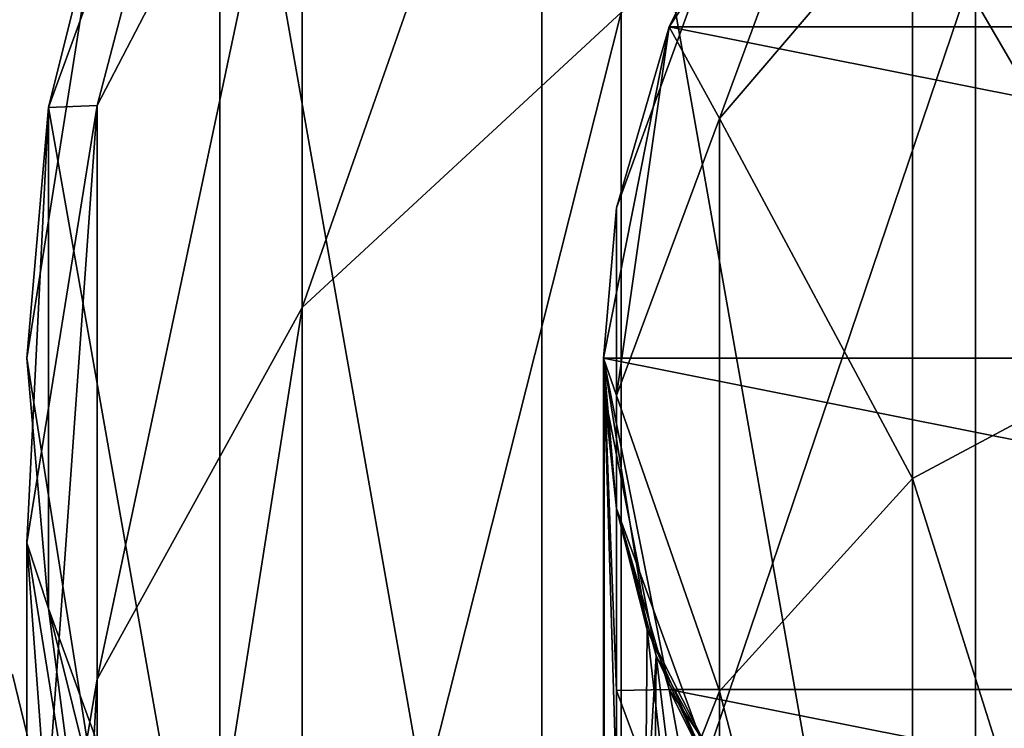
# Model space of a CAD drawing. Header units: millimetres. Extents: x -125 to 125, y -812 to 66.
# Tile 23 of 29: x -7.54 to -2.41, y 56.95 to 60.63. Entities that reach past the tile are written whole.
import ezdxf

# ---------------------------------------------------------------- set-up
doc = ezdxf.new("R2010")
doc.units = ezdxf.units.MM
doc.header["$LTSCALE"] = 52.148148
for name, color, linetype in [('1', 7, 'CONTINUOUS'), ('16', 7, 'CONTINUOUS'), ('17', 7, 'CONTINUOUS'), ('19', 7, 'CONTINUOUS'), ('2', 7, 'CONTINUOUS'), ('23', 7, 'CONTINUOUS'), ('25', 7, 'CONTINUOUS'), ('29', 7, 'CONTINUOUS'), ('3', 7, 'CONTINUOUS'), ('34', 7, 'CONTINUOUS'), ('35', 7, 'CONTINUOUS'), ('36', 7, 'CONTINUOUS')]:
    doc.layers.add(name, color=color, linetype=linetype)

msp = doc.modelspace()

# ---------------------------------------------------------------- linework, layer by layer
at = {"layer": '1', "color": 18, "linetype": 'Continuous', "true_color": 0x640303}
msp.add_3dface([(-7.5734, 57.2253, 55.3806), (-11.1161, 55.2744, 63.1845), (-7.4833, 56.8548, 57.7599), (-7.5734, 57.2253, 55.3806)], dxfattribs=at)
at = {"layer": '16', "color": 253, "linetype": 'Continuous', "true_color": 0xa2afbf}
for points in [[(-2.5651, 65.918, 122), (0, 51.3703, 122), (0, 66.3703, 122), (-2.5651, 65.918, 122)], [(-4.8209, 64.6156, 122), (-2.5651, 51.8226, 122), (-2.5651, 65.918, 122), (-4.8209, 64.6156, 122)], [(-2.5651, 51.8226, 122), (0, 51.3703, 122), (-2.5651, 65.918, 122), (-2.5651, 51.8226, 122)], [(-6.4952, 62.6203, 122), (-4.8209, 53.125, 122), (-4.8209, 64.6156, 122), (-6.4952, 62.6203, 122)], [(-4.8209, 53.125, 122), (-2.5651, 51.8226, 122), (-4.8209, 64.6156, 122), (-4.8209, 53.125, 122)], [(-7.3861, 60.1727, 122), (-6.4952, 55.1203, 122), (-6.4952, 62.6203, 122), (-7.3861, 60.1727, 122)], [(-6.4952, 55.1203, 122), (-4.8209, 53.125, 122), (-6.4952, 62.6203, 122), (-6.4952, 55.1203, 122)], [(-7.3861, 57.568, 122), (-6.4952, 55.1203, 122), (-7.3861, 60.1727, 122), (-7.3861, 57.568, 122)]]:
    msp.add_3dface(points, dxfattribs=at)
at = {"layer": '17', "color": 253, "linetype": 'Continuous', "true_color": 0xa2afbf}
for points in [[(-7.3861, 60.1727, -38), (-7.1329, 61.1879, -8.1976), (-6.4952, 62.6203, -38), (-7.3861, 60.1727, -38)], [(-7.3861, 60.1727, 122), (-6.4952, 62.6203, 122), (-7.1329, 61.1879, 78.6297), (-7.3861, 60.1727, 122)], [(-7.1329, 61.1879, 35.2161), (-7.5, 58.8703, 35.2161), (-7.1329, 61.1879, 78.6297), (-7.1329, 61.1879, 35.2161)], [(-7.5, 58.8703, 35.2161), (-7.1329, 61.1879, 35.2161), (-7.5, 58.8703, -8.1976), (-7.5, 58.8703, 35.2161)], [(-7.1329, 61.1879, 78.6297), (-7.5, 58.8703, 35.2161), (-7.5, 58.8703, 78.6297), (-7.1329, 61.1879, 78.6297)], [(-7.5, 58.8703, -8.1976), (-7.1329, 61.1879, 35.2161), (-7.1329, 61.1879, -8.1976), (-7.5, 58.8703, -8.1976)], [(-7.5, 58.8703, -8.1976), (-7.1329, 61.1879, -8.1976), (-7.3861, 60.1727, -38), (-7.5, 58.8703, -8.1976)], [(-7.3861, 60.1727, 122), (-7.1329, 61.1879, 78.6297), (-7.5, 58.8703, 78.6297), (-7.3861, 60.1727, 122)], [(-7.3861, 57.568, -38), (-7.5, 58.8703, -8.1976), (-7.3861, 60.1727, -38), (-7.3861, 57.568, -38)], [(-7.3861, 57.568, 122), (-7.3861, 60.1727, 122), (-7.5, 58.8703, 78.6297), (-7.3861, 57.568, 122)], [(-7.1329, 56.5527, 35.2161), (-7.5, 58.8703, 35.2161), (-7.1329, 56.5527, -8.1976), (-7.1329, 56.5527, 35.2161)], [(-7.5, 58.8703, 78.6297), (-7.1329, 56.5527, 35.2161), (-7.1329, 56.5527, 78.6297), (-7.5, 58.8703, 78.6297)], [(-7.5, 58.8703, 35.2161), (-7.1329, 56.5527, 35.2161), (-7.5, 58.8703, 78.6297), (-7.5, 58.8703, 35.2161)], [(-7.1329, 56.5527, -8.1976), (-7.5, 58.8703, 35.2161), (-7.5, 58.8703, -8.1976), (-7.1329, 56.5527, -8.1976)], [(-7.1329, 56.5527, -8.1976), (-7.5, 58.8703, -8.1976), (-7.3861, 57.568, -38), (-7.1329, 56.5527, -8.1976)], [(-7.3861, 57.568, 122), (-7.5, 58.8703, 78.6297), (-7.1329, 56.5527, 78.6297), (-7.3861, 57.568, 122)], [(-6.4952, 55.1203, -38), (-7.1329, 56.5527, -8.1976), (-7.3861, 57.568, -38), (-6.4952, 55.1203, -38)], [(-6.4952, 55.1203, 122), (-7.3861, 57.568, 122), (-7.1329, 56.5527, 78.6297), (-6.4952, 55.1203, 122)]]:
    msp.add_3dface(points, dxfattribs=at)
at = {"layer": '19', "color": 253, "linetype": 'Continuous', "true_color": 0xa2afbf}
for points in [[(-6.0676, 59.133, -58.8311), (-4.4084, 63.8606, -48.9383), (-4.4084, 60.6658, -59.4663), (-6.0676, 59.133, -58.8311)], [(-6.0676, 62.2333, -48.6146), (-4.4084, 63.8606, -48.9383), (-6.0676, 59.133, -58.8311), (-6.0676, 62.2333, -48.6146)], [(-7.3861, 60.1727, -38), (-6.4952, 62.6203, -38), (-7.1329, 60.1827, -48.2067), (-7.3861, 60.1727, -38)], [(-7.1329, 60.1827, -48.2067), (-6.4952, 62.6203, -38), (-6.0676, 62.2333, -48.6146), (-7.1329, 60.1827, -48.2067)], [(-7.1329, 57.2016, -58.0306), (-6.0676, 62.2333, -48.6146), (-6.0676, 59.133, -58.8311), (-7.1329, 57.2016, -58.0306)], [(-7.1329, 60.1827, -48.2067), (-6.0676, 62.2333, -48.6146), (-7.1329, 57.2016, -58.0306), (-7.1329, 60.1827, -48.2067)], [(-4.4084, 55.4766, -69.1678), (-2.3176, 61.65, -59.8742), (-2.3176, 56.3621, -69.76), (-4.4084, 55.4766, -69.1678)], [(-4.4084, 60.6658, -59.4663), (-2.3176, 61.65, -59.8742), (-4.4084, 55.4766, -69.1678), (-4.4084, 60.6658, -59.4663)], [(-6.0676, 54.0974, -68.2454), (-4.4084, 60.6658, -59.4663), (-4.4084, 55.4766, -69.1678), (-6.0676, 54.0974, -68.2454)], [(-6.0676, 59.133, -58.8311), (-4.4084, 60.6658, -59.4663), (-6.0676, 54.0974, -68.2454), (-6.0676, 59.133, -58.8311)], [(-7.5, 55.0605, -57.1432), (-7.1329, 60.1827, -48.2067), (-7.1329, 57.2016, -58.0306), (-7.5, 55.0605, -57.1432)], [(-7.5, 57.9096, -47.7545), (-7.1329, 60.1827, -48.2067), (-7.5, 55.0605, -57.1432), (-7.5, 57.9096, -47.7545)], [(-7.5, 57.9096, -47.7545), (-7.3861, 60.1727, -38), (-7.1329, 60.1827, -48.2067), (-7.5, 57.9096, -47.7545)], [(-7.3861, 57.568, -38), (-7.3861, 60.1727, -38), (-7.5, 57.9096, -47.7545), (-7.3861, 57.568, -38)], [(-7.1329, 52.3594, -67.0832), (-6.0676, 59.133, -58.8311), (-6.0676, 54.0974, -68.2454), (-7.1329, 52.3594, -67.0832)], [(-7.1329, 57.2016, -58.0306), (-6.0676, 59.133, -58.8311), (-7.1329, 52.3594, -67.0832), (-7.1329, 57.2016, -58.0306)], [(-7.1329, 52.9195, -56.2559), (-7.5, 57.9096, -47.7545), (-7.5, 55.0605, -57.1432), (-7.1329, 52.9195, -56.2559)], [(-7.1329, 55.6365, -47.3024), (-7.5, 57.9096, -47.7545), (-7.1329, 52.9195, -56.2559), (-7.1329, 55.6365, -47.3024)], [(-7.1329, 55.6365, -47.3024), (-7.3861, 57.568, -38), (-7.5, 57.9096, -47.7545), (-7.1329, 55.6365, -47.3024)], [(-6.4952, 55.1203, -38), (-7.3861, 57.568, -38), (-7.1329, 55.6365, -47.3024), (-6.4952, 55.1203, -38)], [(-7.5, 50.4329, -65.7948), (-7.1329, 57.2016, -58.0306), (-7.1329, 52.3594, -67.0832), (-7.5, 50.4329, -65.7948)], [(-7.5, 55.0605, -57.1432), (-7.1329, 57.2016, -58.0306), (-7.5, 50.4329, -65.7948), (-7.5, 55.0605, -57.1432)]]:
    msp.add_3dface(points, dxfattribs=at)
at = {"layer": '2', "color": 18, "linetype": 'Continuous', "true_color": 0x640303}
msp.add_3dface([(-7.4833, 56.8548, 30.2401), (-11.1161, 55.2744, 24.8155), (-7.5734, 57.2253, 32.6194), (-7.4833, 56.8548, 30.2401)], dxfattribs=at)
at = {"layer": '23', "color": 253, "linetype": 'Continuous', "true_color": 0xa2afbf}
for points in [[(-3.182, 62.0523, -38), (-3.8971, 61.1203, -10.1976), (-4.1575, 60.5924, -38), (-3.182, 62.0523, -38)], [(-3.182, 62.0523, 120), (-4.1575, 60.5924, 120), (-3.8971, 61.1203, 76.6297), (-3.182, 62.0523, 120)], [(-3.8971, 61.1203, -10.1976), (-4.4316, 59.6517, 33.2161), (-4.4316, 59.6517, -10.1976), (-3.8971, 61.1203, -10.1976)], [(-3.8971, 61.1203, 33.2161), (-4.4316, 59.6517, 33.2161), (-3.8971, 61.1203, -10.1976), (-3.8971, 61.1203, 33.2161)], [(-3.8971, 61.1203, -10.1976), (-4.4316, 59.6517, -10.1976), (-4.1575, 60.5924, -38), (-3.8971, 61.1203, -10.1976)], [(-3.8971, 61.1203, 76.6297), (-4.1575, 60.5924, 120), (-4.4316, 59.6517, 76.6297), (-3.8971, 61.1203, 76.6297)], [(-3.8971, 61.1203, 33.2161), (-4.4316, 59.6517, 76.6297), (-4.4316, 59.6517, 33.2161), (-3.8971, 61.1203, 33.2161)], [(-3.8971, 61.1203, 76.6297), (-4.4316, 59.6517, 76.6297), (-3.8971, 61.1203, 33.2161), (-3.8971, 61.1203, 76.6297)], [(-4.1575, 60.5924, -38), (-4.4316, 59.6517, -10.1976), (-4.5, 58.8703, -38), (-4.1575, 60.5924, -38)], [(-4.1575, 60.5924, 120), (-4.5, 58.8703, 120), (-4.4316, 59.6517, 76.6297), (-4.1575, 60.5924, 120)], [(-4.4316, 58.0889, 33.2161), (-4.4316, 59.6517, 33.2161), (-4.5, 58.8703, 41.396), (-4.4316, 58.0889, 33.2161)], [(-4.4316, 59.6517, -10.1976), (-4.4316, 58.0889, -10.1976), (-4.5, 58.8703, -38), (-4.4316, 59.6517, -10.1976)], [(-4.4316, 59.6517, 76.6297), (-4.5, 58.8703, 120), (-4.4316, 58.0889, 76.6297), (-4.4316, 59.6517, 76.6297)], [(-4.4316, 59.6517, 33.2161), (-4.4316, 58.0889, 76.6297), (-4.5, 58.8703, 41.396), (-4.4316, 59.6517, 33.2161)], [(-4.4316, 59.6517, -10.1976), (-4.4316, 58.0889, 33.2161), (-4.4316, 58.0889, -10.1976), (-4.4316, 59.6517, -10.1976)], [(-4.4316, 59.6517, 33.2161), (-4.4316, 58.0889, 33.2161), (-4.4316, 59.6517, -10.1976), (-4.4316, 59.6517, 33.2161)], [(-4.4316, 59.6517, 76.6297), (-4.4316, 58.0889, 76.6297), (-4.4316, 59.6517, 33.2161), (-4.4316, 59.6517, 76.6297)], [(-4.2727, 57.4583, 39.9841), (-4.4316, 58.0889, 33.2161), (-4.5, 58.8703, 41.396), (-4.2727, 57.4583, 39.9841)], [(-4.5, 58.8703, -38), (-4.4316, 58.0889, -10.1976), (-4.1575, 57.1482, -38), (-4.5, 58.8703, -38)], [(-4.5, 58.8703, 120), (-4.1575, 57.1482, 120), (-4.4316, 58.0889, 76.6297), (-4.5, 58.8703, 120)], [(-4.5, 58.8703, 41.396), (-4.4316, 58.0889, 76.6297), (-4.5, 58.8688, 41.3976), (-4.5, 58.8703, 41.396)], [(-4.5, 58.8688, 41.3976), (-4.4316, 58.0889, 76.6297), (-4.5, 58.8673, 41.3991), (-4.5, 58.8688, 41.3976)], [(-4.5, 58.8673, 41.3991), (-4.4316, 58.0889, 76.6297), (-4.5, 58.8657, 41.401), (-4.5, 58.8673, 41.3991)], [(-4.5, 58.8657, 41.401), (-4.4316, 58.0889, 76.6297), (-4.5, 58.8643, 41.4036), (-4.5, 58.8657, 41.401)], [(-4.5, 58.8643, 41.4036), (-4.4316, 58.0889, 76.6297), (-4.5, 58.8635, 41.4051), (-4.5, 58.8643, 41.4036)], [(-4.5, 58.8635, 41.4051), (-4.4316, 58.0889, 76.6297), (-4.5, 58.8628, 41.4068), (-4.5, 58.8635, 41.4051)], [(-4.5, 58.8628, 41.4068), (-4.4316, 58.0889, 76.6297), (-4.5, 58.8621, 41.4087), (-4.5, 58.8628, 41.4068)], [(-4.5, 58.8621, 41.4087), (-4.4316, 58.0889, 76.6297), (-4.5, 58.8614, 41.4107), (-4.5, 58.8621, 41.4087)], [(-4.5, 58.8614, 41.4107), (-4.4316, 58.0889, 76.6297), (-4.5, 58.8606, 41.4129), (-4.5, 58.8614, 41.4107)], [(-4.5, 58.8606, 41.4129), (-4.4316, 58.0889, 76.6297), (-4.5, 58.8599, 41.4153), (-4.5, 58.8606, 41.4129)], [(-4.5, 58.8599, 41.4153), (-4.4316, 58.0889, 76.6297), (-4.5, 58.8592, 41.4179), (-4.5, 58.8599, 41.4153)], [(-4.5, 58.8592, 41.4179), (-4.4316, 58.0889, 76.6297), (-4.5, 58.8584, 41.4208), (-4.5, 58.8592, 41.4179)], [(-4.5, 58.8584, 41.4208), (-4.4316, 58.0889, 76.6297), (-4.5, 58.8577, 41.4238), (-4.5, 58.8584, 41.4208)], [(-4.5, 58.8577, 41.4238), (-4.4316, 58.0889, 76.6297), (-4.5, 58.8569, 41.4272), (-4.5, 58.8577, 41.4238)], [(-4.5, 58.8569, 41.4272), (-4.4316, 58.0889, 76.6297), (-4.5, 58.8561, 41.4307), (-4.5, 58.8569, 41.4272)], [(-4.5, 58.8561, 41.4307), (-4.4316, 58.0889, 76.6297), (-4.5, 58.8553, 41.4346), (-4.5, 58.8561, 41.4307)], [(-4.5, 58.8553, 41.4346), (-4.4316, 58.0889, 76.6297), (-4.5, 58.8545, 41.4388), (-4.5, 58.8553, 41.4346)], [(-4.5, 58.8545, 41.4388), (-4.4316, 58.0889, 76.6297), (-4.5, 58.8536, 41.4432), (-4.5, 58.8545, 41.4388)], [(-4.5, 58.8536, 41.4432), (-4.4316, 58.0889, 76.6297), (-4.5, 58.8528, 41.4481), (-4.5, 58.8536, 41.4432)], [(-4.5, 58.8528, 41.4481), (-4.4316, 58.0889, 76.6297), (-4.5, 58.8519, 41.4533), (-4.5, 58.8528, 41.4481)], [(-4.5, 58.8519, 41.4533), (-4.4316, 58.0889, 76.6297), (-4.5, 58.851, 41.4588), (-4.5, 58.8519, 41.4533)], [(-4.5, 58.851, 41.4588), (-4.4316, 58.0889, 76.6297), (-4.5, 58.8501, 41.4648), (-4.5, 58.851, 41.4588)], [(-4.5, 58.8501, 41.4648), (-4.4316, 58.0889, 76.6297), (-4.5, 58.8491, 41.4713), (-4.5, 58.8501, 41.4648)], [(-4.5, 58.8491, 41.4713), (-4.4316, 58.0889, 76.6297), (-4.4999, 58.8481, 41.4783), (-4.5, 58.8491, 41.4713)], [(-4.4999, 58.8481, 41.4783), (-4.4316, 58.0889, 76.6297), (-4.4999, 58.8471, 41.4857), (-4.4999, 58.8481, 41.4783)], [(-4.4999, 58.8471, 41.4857), (-4.4316, 58.0889, 76.6297), (-4.4999, 58.8461, 41.4937), (-4.4999, 58.8471, 41.4857)], [(-4.4999, 58.8461, 41.4937), (-4.4316, 58.0889, 76.6297), (-4.4999, 58.845, 41.5023), (-4.4999, 58.8461, 41.4937)], [(-4.4999, 58.845, 41.5023), (-4.4316, 58.0889, 76.6297), (-4.4999, 58.8439, 41.5115), (-4.4999, 58.845, 41.5023)], [(-4.4999, 58.8439, 41.5115), (-4.4316, 58.0889, 76.6297), (-4.4999, 58.8428, 41.5215), (-4.4999, 58.8439, 41.5115)], [(-4.4999, 58.8428, 41.5215), (-4.4316, 58.0889, 76.6297), (-4.4999, 58.8417, 41.5321), (-4.4999, 58.8428, 41.5215)], [(-4.4999, 58.8417, 41.5321), (-4.4316, 58.0889, 76.6297), (-4.4999, 58.8405, 41.5435), (-4.4999, 58.8417, 41.5321)], [(-4.4999, 58.8405, 41.5435), (-4.4316, 58.0889, 76.6297), (-4.4999, 58.8393, 41.5557), (-4.4999, 58.8405, 41.5435)], [(-4.4999, 58.8393, 41.5557), (-4.4316, 58.0889, 76.6297), (-4.4999, 58.838, 41.5688), (-4.4999, 58.8393, 41.5557)], [(-4.4999, 58.838, 41.5688), (-4.4316, 58.0889, 76.6297), (-4.4999, 58.8367, 41.5829), (-4.4999, 58.838, 41.5688)], [(-4.4999, 58.8367, 41.5829), (-4.4316, 58.0889, 76.6297), (-4.4999, 58.8354, 41.5979), (-4.4999, 58.8367, 41.5829)], [(-4.4999, 58.8354, 41.5979), (-4.4316, 58.0889, 76.6297), (-4.4999, 58.834, 41.614), (-4.4999, 58.8354, 41.5979)], [(-4.4999, 58.834, 41.614), (-4.4316, 58.0889, 76.6297), (-4.4998, 58.8325, 41.6313), (-4.4999, 58.834, 41.614)], [(-4.4998, 58.8325, 41.6313), (-4.4316, 58.0889, 76.6297), (-4.4998, 58.8311, 41.6499), (-4.4998, 58.8325, 41.6313)], [(-4.4998, 58.8311, 41.6499), (-4.4316, 58.0889, 76.6297), (-4.4998, 58.8296, 41.6697), (-4.4998, 58.8311, 41.6499)], [(-4.4998, 58.8296, 41.6697), (-4.4316, 58.0889, 76.6297), (-4.4998, 58.828, 41.691), (-4.4998, 58.8296, 41.6697)], [(-4.4998, 58.828, 41.691), (-4.4316, 58.0889, 76.6297), (-4.4998, 58.8264, 41.7138), (-4.4998, 58.828, 41.691)], [(-4.4998, 58.8264, 41.7138), (-4.4316, 58.0889, 76.6297), (-4.4998, 58.8247, 41.7382), (-4.4998, 58.8264, 41.7138)], [(-4.4998, 58.8247, 41.7382), (-4.4316, 58.0889, 76.6297), (-4.4998, 58.823, 41.7643), (-4.4998, 58.8247, 41.7382)], [(-4.4998, 58.823, 41.7643), (-4.4316, 58.0889, 76.6297), (-4.4997, 58.8212, 41.7923), (-4.4998, 58.823, 41.7643)], [(-4.4997, 58.8212, 41.7923), (-4.4316, 58.0889, 76.6297), (-4.4997, 58.8194, 41.8223), (-4.4997, 58.8212, 41.7923)], [(-4.4997, 58.8194, 41.8223), (-4.4316, 58.0889, 76.6297), (-4.4997, 58.8175, 41.8544), (-4.4997, 58.8194, 41.8223)], [(-4.4997, 58.8175, 41.8544), (-4.4316, 58.0889, 76.6297), (-4.4997, 58.8156, 41.8887), (-4.4997, 58.8175, 41.8544)], [(-4.4997, 58.8156, 41.8887), (-4.4316, 58.0889, 76.6297), (-4.4996, 58.8136, 41.9255), (-4.4997, 58.8156, 41.8887)], [(-4.4996, 58.8136, 41.9255), (-4.4316, 58.0889, 76.6297), (-4.4996, 58.8115, 41.9649), (-4.4996, 58.8136, 41.9255)], [(-4.4996, 58.8115, 41.9649), (-4.4316, 58.0889, 76.6297), (-4.4996, 58.8093, 42.007), (-4.4996, 58.8115, 41.9649)], [(-4.4996, 58.8093, 42.007), (-4.4316, 58.0889, 76.6297), (-4.4996, 58.8071, 42.0521), (-4.4996, 58.8093, 42.007)], [(-4.4996, 58.8071, 42.0521), (-4.4316, 58.0889, 76.6297), (-4.4995, 58.8048, 42.1004), (-4.4996, 58.8071, 42.0521)], [(-4.4995, 58.8048, 42.1004), (-4.4316, 58.0889, 76.6297), (-4.4995, 58.8025, 42.1521), (-4.4995, 58.8048, 42.1004)], [(-4.4995, 58.8025, 42.1521), (-4.4316, 58.0889, 76.6297), (-4.4995, 58.8, 42.2073), (-4.4995, 58.8025, 42.1521)], [(-4.4995, 58.8, 42.2073), (-4.4316, 58.0889, 76.6297), (-4.4994, 58.7975, 42.2665), (-4.4995, 58.8, 42.2073)], [(-4.4994, 58.7975, 42.2665), (-4.4316, 58.0889, 76.6297), (-4.4994, 58.7949, 42.3297), (-4.4994, 58.7975, 42.2665)], [(-4.4994, 58.7949, 42.3297), (-4.4316, 58.0889, 76.6297), (-4.4993, 58.7922, 42.3974), (-4.4994, 58.7949, 42.3297)], [(-4.4993, 58.7922, 42.3974), (-4.4316, 58.0889, 76.6297), (-4.4993, 58.7894, 42.4699), (-4.4993, 58.7922, 42.3974)], [(-4.4993, 58.7894, 42.4699), (-4.4316, 58.0889, 76.6297), (-4.4992, 58.7866, 42.5474), (-4.4993, 58.7894, 42.4699)], [(-4.4992, 58.7866, 42.5474), (-4.4316, 58.0889, 76.6297), (-4.4992, 58.7836, 42.6303), (-4.4992, 58.7866, 42.5474)], [(-4.4992, 58.7836, 42.6303), (-4.4316, 58.0889, 76.6297), (-4.4991, 58.7805, 42.7189), (-4.4992, 58.7836, 42.6303)], [(-4.4991, 58.7805, 42.7189), (-4.4316, 58.0889, 76.6297), (-4.499, 58.7774, 42.8137), (-4.4991, 58.7805, 42.7189)], [(-4.499, 58.7774, 42.8137), (-4.4316, 58.0889, 76.6297), (-4.499, 58.7741, 42.9152), (-4.499, 58.7774, 42.8137)], [(-4.499, 58.7741, 42.9152), (-4.4316, 58.0889, 76.6297), (-4.4989, 58.7707, 43.0236), (-4.499, 58.7741, 42.9152)], [(-4.4989, 58.7707, 43.0236), (-4.4316, 58.0889, 76.6297), (-4.4988, 58.7672, 43.1397), (-4.4989, 58.7707, 43.0236)], [(-4.4988, 58.7672, 43.1397), (-4.4316, 58.0889, 76.6297), (-4.4987, 58.7636, 43.2637), (-4.4988, 58.7672, 43.1397)], [(-4.4987, 58.7636, 43.2637), (-4.4316, 58.0889, 76.6297), (-4.4986, 58.7599, 43.3964), (-4.4987, 58.7636, 43.2637)], [(-4.4986, 58.7599, 43.3964), (-4.4316, 58.0889, 76.6297), (-4.4985, 58.756, 43.5382), (-4.4986, 58.7599, 43.3964)], [(-4.4985, 58.756, 43.5382), (-4.4316, 58.0889, 76.6297), (-4.4984, 58.7521, 43.6899), (-4.4985, 58.756, 43.5382)], [(-4.4984, 58.7521, 43.6899), (-4.4316, 58.0889, 76.6297), (-4.4983, 58.748, 43.8521), (-4.4984, 58.7521, 43.6899)], [(-4.4983, 58.748, 43.8521), (-4.4316, 58.0889, 76.6297), (-4.4965, 58.6926, 46.5737), (-4.4983, 58.748, 43.8521)], [(-4.4982, 58.7437, 44.0255), (-4.4983, 58.748, 43.8521), (-4.4965, 58.6926, 46.5737), (-4.4982, 58.7437, 44.0255)], [(-4.4981, 58.7393, 44.2109), (-4.4982, 58.7437, 44.0255), (-4.4965, 58.6926, 46.5737), (-4.4981, 58.7393, 44.2109)], [(-4.498, 58.7348, 44.4091), (-4.4981, 58.7393, 44.2109), (-4.4965, 58.6926, 46.5737), (-4.498, 58.7348, 44.4091)], [(-4.4978, 58.7301, 44.6209), (-4.498, 58.7348, 44.4091), (-4.4965, 58.6926, 46.5737), (-4.4978, 58.7301, 44.6209)], [(-4.4977, 58.7253, 44.8473), (-4.4978, 58.7301, 44.6209), (-4.4965, 58.6926, 46.5737), (-4.4977, 58.7253, 44.8473)], [(-4.4975, 58.7203, 45.0894), (-4.4977, 58.7253, 44.8473), (-4.4965, 58.6926, 46.5737), (-4.4975, 58.7203, 45.0894)], [(-4.4965, 58.6926, 46.5737), (-4.4967, 58.6985, 46.2361), (-4.4975, 58.7203, 45.0894), (-4.4965, 58.6926, 46.5737)], [(-4.4967, 58.6985, 46.2361), (-4.4969, 58.7042, 45.9202), (-4.4975, 58.7203, 45.0894), (-4.4967, 58.6985, 46.2361)], [(-4.4969, 58.7042, 45.9202), (-4.4971, 58.7097, 45.6246), (-4.4975, 58.7203, 45.0894), (-4.4969, 58.7042, 45.9202)], [(-4.4973, 58.7151, 45.3481), (-4.4975, 58.7203, 45.0894), (-4.4971, 58.7097, 45.6246), (-4.4973, 58.7151, 45.3481)], [(-4.4965, 58.6926, 46.5737), (-4.4316, 58.0889, 76.6297), (-4.2258, 57.3234, 47.943), (-4.4965, 58.6926, 46.5737)], [(-4.4316, 58.0889, 33.2161), (-3.8971, 56.6203, 33.2161), (-4.4316, 58.0889, -10.1976), (-4.4316, 58.0889, 33.2161)], [(-3.8971, 56.6203, 33.2161), (-4.4316, 58.0889, 33.2161), (-4.2727, 57.4583, 39.9841), (-3.8971, 56.6203, 33.2161)], [(-4.4316, 58.0889, -10.1976), (-3.8971, 56.6203, -10.1976), (-4.1575, 57.1482, -38), (-4.4316, 58.0889, -10.1976)], [(-4.4316, 58.0889, -10.1976), (-3.8971, 56.6203, 33.2161), (-3.8971, 56.6203, -10.1976), (-4.4316, 58.0889, -10.1976)], [(-4.4316, 58.0889, 76.6297), (-4.1575, 57.1482, 120), (-3.8971, 56.6203, 76.6297), (-4.4316, 58.0889, 76.6297)], [(-4.4316, 58.0889, 76.6297), (-3.8971, 56.6203, 76.6297), (-4.2258, 57.3234, 47.943), (-4.4316, 58.0889, 76.6297)], [(-3.6626, 56.2558, 38.7815), (-3.8971, 56.6203, 33.2161), (-4.2727, 57.4583, 39.9841), (-3.6626, 56.2558, 38.7815)], [(-4.2258, 57.3234, 47.943), (-3.8971, 56.6203, 76.6297), (-3.6006, 56.1711, 49.0953), (-4.2258, 57.3234, 47.943)], [(-4.1575, 57.1482, 120), (-3.182, 55.6883, 120), (-3.8971, 56.6203, 76.6297), (-4.1575, 57.1482, 120)], [(-4.1575, 57.1482, -38), (-3.8971, 56.6203, -10.1976), (-3.182, 55.6883, -38), (-4.1575, 57.1482, -38)]]:
    msp.add_3dface(points, dxfattribs=at)
at = {"layer": '25', "color": 253, "linetype": 'Continuous', "true_color": 0xa2afbf}
for points in [[(-3.182, 62.0523, -38), (-4.1575, 60.5924, -38), (-3.8971, 60.1163, -48.1935), (-3.182, 62.0523, -38)], [(-2.8925, 61.2905, -48.427), (-3.182, 62.0523, -38), (-3.8971, 60.1163, -48.1935), (-2.8925, 61.2905, -48.427)], [(-1.5391, 62.0569, -48.5795), (-2.8925, 61.2905, -48.427), (-1.5391, 58.9669, -58.7622), (-1.5391, 62.0569, -48.5795)], [(-2.8925, 61.2905, -48.427), (-3.8971, 60.1163, -48.1935), (-2.8925, 58.2451, -58.4631), (-2.8925, 61.2905, -48.427)], [(-1.5391, 58.9669, -58.7622), (-2.8925, 61.2905, -48.427), (-2.8925, 58.2451, -58.4631), (-1.5391, 58.9669, -58.7622)], [(-4.1575, 60.5924, -38), (-4.5, 58.8703, -38), (-4.4316, 58.676, -47.907), (-4.1575, 60.5924, -38)], [(-3.8971, 60.1163, -48.1935), (-4.1575, 60.5924, -38), (-4.4316, 58.676, -47.907), (-3.8971, 60.1163, -48.1935)], [(-3.8971, 60.1163, -48.1935), (-4.4316, 58.676, -47.907), (-3.8971, 57.1391, -58.0047), (-3.8971, 60.1163, -48.1935)], [(-2.8925, 58.2451, -58.4631), (-3.8971, 60.1163, -48.1935), (-3.8971, 57.1391, -58.0047), (-2.8925, 58.2451, -58.4631)], [(-1.5391, 58.9669, -58.7622), (-2.8925, 58.2451, -58.4631), (-1.5391, 53.9479, -68.1455), (-1.5391, 58.9669, -58.7622)], [(-4.5, 58.8703, -38), (-4.1575, 57.1482, -38), (-4.4316, 57.1432, -47.6021), (-4.5, 58.8703, -38)], [(-4.4316, 58.676, -47.907), (-4.5, 58.8703, -38), (-4.4316, 57.1432, -47.6021), (-4.4316, 58.676, -47.907)], [(-3.8971, 57.1391, -58.0047), (-4.4316, 58.676, -47.907), (-4.4316, 55.7824, -57.4424), (-3.8971, 57.1391, -58.0047)], [(-4.4316, 58.676, -47.907), (-4.4316, 57.1432, -47.6021), (-4.4316, 55.7824, -57.4424), (-4.4316, 58.676, -47.907)], [(-2.8925, 58.2451, -58.4631), (-3.8971, 57.1391, -58.0047), (-2.8925, 53.2984, -67.7111), (-2.8925, 58.2451, -58.4631)], [(-1.5391, 53.9479, -68.1455), (-2.8925, 58.2451, -58.4631), (-2.8925, 53.2984, -67.7111), (-1.5391, 53.9479, -68.1455)], [(-4.4316, 57.1432, -47.6021), (-4.1575, 57.1482, -38), (-3.8971, 55.7028, -47.3156), (-4.4316, 57.1432, -47.6021)], [(-4.4316, 55.7824, -57.4424), (-4.4316, 57.1432, -47.6021), (-4.4316, 54.3387, -56.8441), (-4.4316, 55.7824, -57.4424)], [(-4.4316, 57.1432, -47.6021), (-3.8971, 55.7028, -47.3156), (-4.4316, 54.3387, -56.8441), (-4.4316, 57.1432, -47.6021)], [(-3.8971, 57.1391, -58.0047), (-4.4316, 55.7824, -57.4424), (-3.8971, 52.3032, -67.0456), (-3.8971, 57.1391, -58.0047)], [(-4.1575, 57.1482, -38), (-3.182, 55.6883, -38), (-3.8971, 55.7028, -47.3156), (-4.1575, 57.1482, -38)], [(-2.8925, 53.2984, -67.7111), (-3.8971, 57.1391, -58.0047), (-3.8971, 52.3032, -67.0456), (-2.8925, 53.2984, -67.7111)]]:
    msp.add_3dface(points, dxfattribs=at)
at = {"layer": '29', "color": 253, "linetype": 'Continuous', "true_color": 0xa2afbf}
for points in [[(-4.1575, 60.5924, 120), (-3.182, 62.0523, 120), (4.1575, 60.5924, 120), (-4.1575, 60.5924, 120)], [(-3.182, 62.0523, 120), (3.182, 62.0523, 120), (4.1575, 60.5924, 120), (-3.182, 62.0523, 120)], [(-4.5, 58.8703, 120), (-4.1575, 60.5924, 120), (4.5, 58.8703, 120), (-4.5, 58.8703, 120)], [(-4.1575, 60.5924, 120), (4.1575, 60.5924, 120), (4.5, 58.8703, 120), (-4.1575, 60.5924, 120)], [(-4.5, 58.8703, 120), (4.5, 58.8703, 120), (4.1575, 57.1482, 120), (-4.5, 58.8703, 120)], [(-4.1575, 57.1482, 120), (-4.5, 58.8703, 120), (4.1575, 57.1482, 120), (-4.1575, 57.1482, 120)], [(-4.1575, 57.1482, 120), (4.1575, 57.1482, 120), (3.182, 55.6883, 120), (-4.1575, 57.1482, 120)], [(-3.182, 55.6883, 120), (-4.1575, 57.1482, 120), (3.182, 55.6883, 120), (-3.182, 55.6883, 120)]]:
    msp.add_3dface(points, dxfattribs=at)
at = {"layer": '3', "color": 18, "linetype": 'Continuous', "true_color": 0x640303}
for points in [[(-7.4833, 56.8548, 57.7599), (-7.4833, 56.8548, 30.2401), (-7.5734, 57.2253, 32.6194), (-7.4833, 56.8548, 57.7599)], [(-7.5734, 57.2253, 55.3806), (-7.4833, 56.8548, 57.7599), (-7.5734, 57.2253, 32.6194), (-7.5734, 57.2253, 55.3806)]]:
    msp.add_3dface(points, dxfattribs=at)
at = {"layer": '34', "color": 253, "linetype": 'Continuous', "true_color": 0xa2afbf}
for points in [[(-4.4965, 52.8677, 46.5737), (-4.4965, 58.6926, 46.5737), (-4.2258, 57.3234, 47.943), (-4.4965, 52.8677, 46.5737)], [(-4.2667, 52.7022, 47.8263), (-4.4965, 52.8677, 46.5737), (-4.2258, 57.3234, 47.943), (-4.2667, 52.7022, 47.8263)], [(-3.6104, 52.2965, 49.0822), (-4.2667, 52.7022, 47.8263), (-4.2258, 57.3234, 47.943), (-3.6104, 52.2965, 49.0822)], [(-3.6104, 52.2965, 49.0822), (-4.2258, 57.3234, 47.943), (-3.6006, 56.1711, 49.0953), (-3.6104, 52.2965, 49.0822)]]:
    msp.add_3dface(points, dxfattribs=at)
at = {"layer": '35', "color": 253, "linetype": 'Continuous', "true_color": 0xa2afbf}
for points in [[(-4.5, 52.8703, 41.3991), (-4.5, 58.8673, 41.3991), (-4.5, 58.8657, 41.401), (-4.5, 52.8703, 41.3991)], [(-4.5, 52.8703, 41.3991), (-4.5, 58.8657, 41.401), (-4.5, 58.8643, 41.4036), (-4.5, 52.8703, 41.3991)], [(-4.5, 52.8703, 41.3991), (-4.5, 58.8643, 41.4036), (-4.5, 58.8635, 41.4051), (-4.5, 52.8703, 41.3991)], [(-4.5, 52.8703, 41.3991), (-4.5, 58.8635, 41.4051), (-4.5, 58.8628, 41.4068), (-4.5, 52.8703, 41.3991)], [(-4.5, 52.8703, 41.3991), (-4.5, 58.8628, 41.4068), (-4.5, 58.8621, 41.4087), (-4.5, 52.8703, 41.3991)], [(-4.5, 52.8703, 41.3991), (-4.5, 58.8621, 41.4087), (-4.5, 58.8614, 41.4107), (-4.5, 52.8703, 41.3991)], [(-4.5, 52.8703, 41.3991), (-4.5, 58.8614, 41.4107), (-4.5, 58.8606, 41.4129), (-4.5, 52.8703, 41.3991)], [(-4.5, 52.8703, 41.3991), (-4.5, 58.8606, 41.4129), (-4.5, 58.8599, 41.4153), (-4.5, 52.8703, 41.3991)], [(-4.5, 52.8703, 41.3991), (-4.5, 58.8599, 41.4153), (-4.5, 58.8592, 41.4179), (-4.5, 52.8703, 41.3991)], [(-4.5, 52.8703, 41.3991), (-4.5, 58.8592, 41.4179), (-4.5, 58.8584, 41.4208), (-4.5, 52.8703, 41.3991)], [(-4.5, 52.8703, 41.3991), (-4.5, 58.8584, 41.4208), (-4.5, 58.8577, 41.4238), (-4.5, 52.8703, 41.3991)], [(-4.5, 52.8703, 41.3991), (-4.5, 58.8577, 41.4238), (-4.5, 58.8569, 41.4272), (-4.5, 52.8703, 41.3991)], [(-4.5, 52.8703, 41.3991), (-4.5, 58.8569, 41.4272), (-4.5, 58.8561, 41.4307), (-4.5, 52.8703, 41.3991)], [(-4.5, 52.8703, 41.3991), (-4.5, 58.8561, 41.4307), (-4.5, 58.8553, 41.4346), (-4.5, 52.8703, 41.3991)], [(-4.5, 52.8703, 41.3991), (-4.5, 58.8553, 41.4346), (-4.5, 58.8545, 41.4388), (-4.5, 52.8703, 41.3991)], [(-4.5, 52.8703, 41.3991), (-4.5, 58.8545, 41.4388), (-4.5, 58.8536, 41.4432), (-4.5, 52.8703, 41.3991)], [(-4.5, 52.8703, 41.3991), (-4.5, 58.8536, 41.4432), (-4.5, 58.8528, 41.4481), (-4.5, 52.8703, 41.3991)], [(-4.5, 52.8703, 41.3991), (-4.5, 58.8528, 41.4481), (-4.5, 58.8519, 41.4533), (-4.5, 52.8703, 41.3991)], [(-4.5, 52.8703, 41.3991), (-4.5, 58.8519, 41.4533), (-4.5, 58.851, 41.4588), (-4.5, 52.8703, 41.3991)], [(-4.5, 52.8703, 41.3991), (-4.5, 58.851, 41.4588), (-4.5, 58.8501, 41.4648), (-4.5, 52.8703, 41.3991)], [(-4.5, 52.8703, 41.3991), (-4.5, 58.8501, 41.4648), (-4.5, 58.8491, 41.4713), (-4.5, 52.8703, 41.3991)], [(-4.5, 52.8703, 41.3991), (-4.5, 58.8491, 41.4713), (-4.4999, 58.8481, 41.4783), (-4.5, 52.8703, 41.3991)], [(-4.5, 52.8703, 41.3991), (-4.4999, 58.8481, 41.4783), (-4.4999, 58.8471, 41.4857), (-4.5, 52.8703, 41.3991)], [(-4.5, 52.8703, 41.3991), (-4.4999, 58.8471, 41.4857), (-4.4999, 58.8461, 41.4937), (-4.5, 52.8703, 41.3991)], [(-4.5, 52.8703, 41.3991), (-4.4999, 58.8461, 41.4937), (-4.4999, 58.845, 41.5023), (-4.5, 52.8703, 41.3991)], [(-4.5, 52.8703, 41.3991), (-4.4999, 58.845, 41.5023), (-4.4999, 58.8439, 41.5115), (-4.5, 52.8703, 41.3991)], [(-4.5, 52.8703, 41.3991), (-4.4999, 58.8439, 41.5115), (-4.4999, 58.8428, 41.5215), (-4.5, 52.8703, 41.3991)], [(-4.5, 52.8703, 41.3991), (-4.4999, 58.8428, 41.5215), (-4.4999, 58.8417, 41.5321), (-4.5, 52.8703, 41.3991)], [(-4.5, 52.8703, 41.3991), (-4.4999, 58.8417, 41.5321), (-4.4999, 58.8405, 41.5435), (-4.5, 52.8703, 41.3991)], [(-4.5, 52.8703, 41.3991), (-4.4999, 58.8405, 41.5435), (-4.4999, 58.8393, 41.5557), (-4.5, 52.8703, 41.3991)], [(-4.5, 52.8703, 41.3991), (-4.4999, 58.8393, 41.5557), (-4.4999, 58.838, 41.5688), (-4.5, 52.8703, 41.3991)], [(-4.5, 52.8703, 41.3991), (-4.4999, 58.838, 41.5688), (-4.4999, 58.8367, 41.5829), (-4.5, 52.8703, 41.3991)], [(-4.5, 52.8703, 41.3991), (-4.4999, 58.8367, 41.5829), (-4.4999, 58.8354, 41.5979), (-4.5, 52.8703, 41.3991)], [(-4.5, 52.8703, 41.3991), (-4.4999, 58.8354, 41.5979), (-4.4999, 58.834, 41.614), (-4.5, 52.8703, 41.3991)], [(-4.5, 52.8703, 41.3991), (-4.4999, 58.834, 41.614), (-4.4998, 58.8325, 41.6313), (-4.5, 52.8703, 41.3991)], [(-4.5, 52.8703, 41.3991), (-4.4998, 58.8325, 41.6313), (-4.4998, 58.8311, 41.6499), (-4.5, 52.8703, 41.3991)], [(-4.5, 52.8703, 41.3991), (-4.4998, 58.8311, 41.6499), (-4.4998, 58.8296, 41.6697), (-4.5, 52.8703, 41.3991)], [(-4.5, 52.8703, 41.3991), (-4.4998, 58.8296, 41.6697), (-4.4998, 58.828, 41.691), (-4.5, 52.8703, 41.3991)], [(-4.5, 52.8703, 41.3991), (-4.4998, 58.828, 41.691), (-4.4998, 58.8264, 41.7138), (-4.5, 52.8703, 41.3991)], [(-4.5, 52.8703, 41.3991), (-4.4998, 58.8264, 41.7138), (-4.4998, 58.8247, 41.7382), (-4.5, 52.8703, 41.3991)], [(-4.5, 52.8703, 41.3991), (-4.4998, 58.8247, 41.7382), (-4.4998, 58.823, 41.7643), (-4.5, 52.8703, 41.3991)], [(-4.5, 52.8703, 41.3991), (-4.4998, 58.823, 41.7643), (-4.4997, 58.8212, 41.7923), (-4.5, 52.8703, 41.3991)], [(-4.5, 52.8703, 41.3991), (-4.4997, 58.8212, 41.7923), (-4.4997, 58.8194, 41.8223), (-4.5, 52.8703, 41.3991)], [(-4.5, 52.8703, 41.3991), (-4.4997, 58.8194, 41.8223), (-4.4997, 58.8175, 41.8544), (-4.5, 52.8703, 41.3991)], [(-4.5, 52.8703, 41.3991), (-4.4997, 58.8175, 41.8544), (-4.4997, 58.8156, 41.8887), (-4.5, 52.8703, 41.3991)], [(-4.5, 52.8703, 41.3991), (-4.4997, 58.8156, 41.8887), (-4.4996, 58.8136, 41.9255), (-4.5, 52.8703, 41.3991)], [(-4.5, 52.8703, 41.3991), (-4.4996, 58.8136, 41.9255), (-4.4996, 58.8115, 41.9649), (-4.5, 52.8703, 41.3991)], [(-4.5, 52.8703, 41.3991), (-4.4996, 58.8115, 41.9649), (-4.4996, 58.8093, 42.007), (-4.5, 52.8703, 41.3991)], [(-4.5, 52.8703, 41.3991), (-4.4996, 58.8093, 42.007), (-4.4996, 58.8071, 42.0521), (-4.5, 52.8703, 41.3991)], [(-4.5, 52.8703, 41.3991), (-4.4996, 58.8071, 42.0521), (-4.4995, 58.8048, 42.1004), (-4.5, 52.8703, 41.3991)], [(-4.5, 52.8703, 41.3991), (-4.4995, 58.8048, 42.1004), (-4.4995, 58.8025, 42.1521), (-4.5, 52.8703, 41.3991)], [(-4.5, 52.8703, 41.3991), (-4.4995, 58.8025, 42.1521), (-4.4995, 58.8, 42.2073), (-4.5, 52.8703, 41.3991)], [(-4.5, 52.8703, 41.3991), (-4.4995, 58.8, 42.2073), (-4.4994, 58.7975, 42.2665), (-4.5, 52.8703, 41.3991)], [(-4.5, 52.8703, 41.3991), (-4.4994, 58.7975, 42.2665), (-4.4994, 58.7949, 42.3297), (-4.5, 52.8703, 41.3991)], [(-4.5, 52.8703, 41.3991), (-4.4994, 58.7949, 42.3297), (-4.4993, 58.7922, 42.3974), (-4.5, 52.8703, 41.3991)], [(-4.5, 52.8703, 41.3991), (-4.4993, 58.7922, 42.3974), (-4.4993, 58.7894, 42.4699), (-4.5, 52.8703, 41.3991)], [(-4.5, 52.8703, 41.3991), (-4.4993, 58.7894, 42.4699), (-4.4992, 58.7866, 42.5474), (-4.5, 52.8703, 41.3991)], [(-4.5, 52.8703, 41.3991), (-4.4992, 58.7866, 42.5474), (-4.4992, 58.7836, 42.6303), (-4.5, 52.8703, 41.3991)], [(-4.5, 52.8703, 41.3991), (-4.4992, 58.7836, 42.6303), (-4.4991, 58.7805, 42.7189), (-4.5, 52.8703, 41.3991)], [(-4.5, 52.8703, 41.3991), (-4.4991, 58.7805, 42.7189), (-4.499, 58.7774, 42.8137), (-4.5, 52.8703, 41.3991)], [(-4.5, 52.8703, 41.3991), (-4.499, 58.7774, 42.8137), (-4.499, 58.7741, 42.9152), (-4.5, 52.8703, 41.3991)], [(-4.5, 52.8703, 41.3991), (-4.499, 58.7741, 42.9152), (-4.4989, 58.7707, 43.0236), (-4.5, 52.8703, 41.3991)], [(-4.5, 52.8703, 41.3991), (-4.4989, 58.7707, 43.0236), (-4.4988, 58.7672, 43.1397), (-4.5, 52.8703, 41.3991)], [(-4.5, 52.8703, 41.3991), (-4.4988, 58.7672, 43.1397), (-4.4987, 58.7636, 43.2637), (-4.5, 52.8703, 41.3991)], [(-4.5, 52.8703, 41.3991), (-4.4987, 58.7636, 43.2637), (-4.4986, 58.7599, 43.3964), (-4.5, 52.8703, 41.3991)], [(-4.5, 52.8703, 41.3991), (-4.4986, 58.7599, 43.3964), (-4.4985, 58.756, 43.5382), (-4.5, 52.8703, 41.3991)], [(-4.5, 52.8703, 41.3991), (-4.4985, 58.756, 43.5382), (-4.4984, 58.7521, 43.6899), (-4.5, 52.8703, 41.3991)], [(-4.5, 52.8703, 41.3991), (-4.4984, 58.7521, 43.6899), (-4.4983, 58.748, 43.8521), (-4.5, 52.8703, 41.3991)], [(-4.5, 52.8703, 41.3991), (-4.4983, 58.748, 43.8521), (-4.4982, 58.7437, 44.0255), (-4.5, 52.8703, 41.3991)], [(-4.5, 52.8703, 41.3991), (-4.4982, 58.7437, 44.0255), (-4.4981, 58.7393, 44.2109), (-4.5, 52.8703, 41.3991)], [(-4.5, 52.8703, 41.3991), (-4.4981, 58.7393, 44.2109), (-4.498, 58.7348, 44.4091), (-4.5, 52.8703, 41.3991)], [(-4.5, 52.8703, 41.3991), (-4.498, 58.7348, 44.4091), (-4.4978, 58.7301, 44.6209), (-4.5, 52.8703, 41.3991)], [(-4.5, 52.8703, 41.3991), (-4.4978, 58.7301, 44.6209), (-4.4977, 58.7253, 44.8473), (-4.5, 52.8703, 41.3991)], [(-4.5, 52.8703, 41.3991), (-4.4977, 58.7253, 44.8473), (-4.4975, 58.7203, 45.0894), (-4.5, 52.8703, 41.3991)], [(-4.5, 52.8703, 41.3991), (-4.4975, 58.7203, 45.0894), (-4.4973, 58.7151, 45.3481), (-4.5, 52.8703, 41.3991)], [(-4.5, 52.8703, 41.3991), (-4.4973, 58.7151, 45.3481), (-4.4971, 58.7097, 45.6246), (-4.5, 52.8703, 41.3991)], [(-4.5, 52.8703, 41.3991), (-4.4971, 58.7097, 45.6246), (-4.4969, 58.7042, 45.9202), (-4.5, 52.8703, 41.3991)], [(-4.5, 52.8703, 41.3991), (-4.4969, 58.7042, 45.9202), (-4.4967, 58.6985, 46.2361), (-4.5, 52.8703, 41.3991)], [(-4.5, 52.8703, 41.3991), (-4.4967, 58.6985, 46.2361), (-4.4965, 58.6926, 46.5737), (-4.5, 52.8703, 41.3991)], [(-4.4965, 52.8677, 46.5737), (-4.5, 52.8703, 41.3991), (-4.4965, 58.6926, 46.5737), (-4.4965, 52.8677, 46.5737)]]:
    msp.add_3dface(points, dxfattribs=at)
at = {"layer": '36', "color": 253, "linetype": 'Continuous', "true_color": 0xa2afbf}
for points in [[(-4.3137, 52.735, 40.1145), (-4.5, 58.8703, 41.396), (-4.5, 58.8688, 41.3976), (-4.3137, 52.735, 40.1145)], [(-4.3137, 52.735, 40.1145), (-4.2727, 57.4583, 39.9841), (-4.5, 58.8703, 41.396), (-4.3137, 52.735, 40.1145)], [(-4.3137, 52.735, 40.1145), (-4.5, 58.8688, 41.3976), (-4.5, 58.8673, 41.3991), (-4.3137, 52.735, 40.1145)], [(-4.5, 52.8703, 41.3991), (-4.3137, 52.735, 40.1145), (-4.5, 58.8673, 41.3991), (-4.5, 52.8703, 41.3991)], [(-4.3137, 52.735, 40.1145), (-3.6866, 52.3389, 38.8155), (-4.2727, 57.4583, 39.9841), (-4.3137, 52.735, 40.1145)], [(-3.6866, 52.3389, 38.8155), (-3.6626, 56.2558, 38.7815), (-4.2727, 57.4583, 39.9841), (-3.6866, 52.3389, 38.8155)]]:
    msp.add_3dface(points, dxfattribs=at)

doc.saveas('drawing.dxf')
